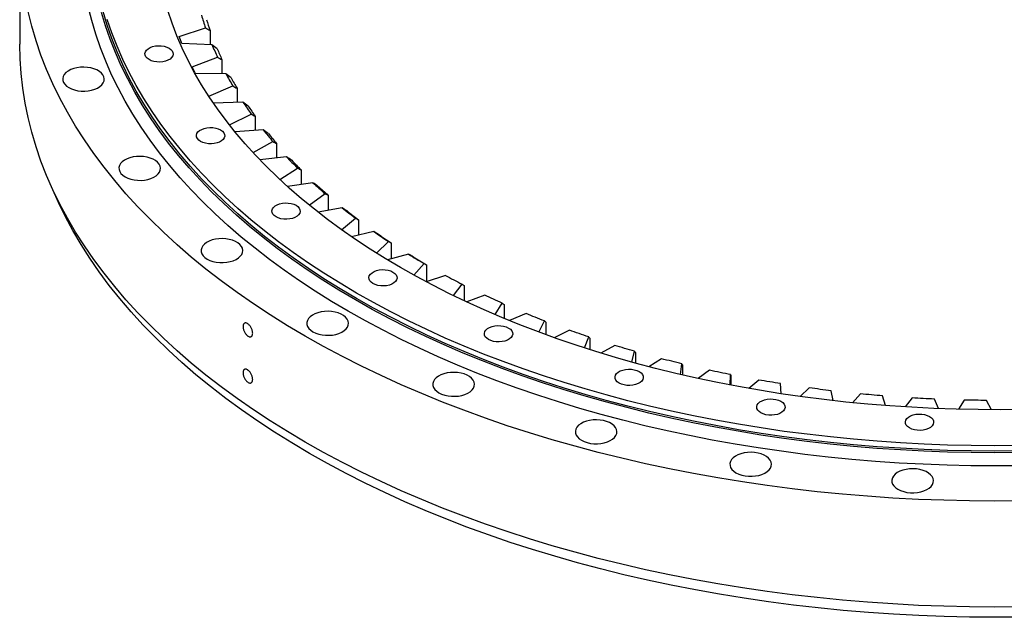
# Model space of a CAD drawing. Header units: millimetres. Extents: x 44 to 5794, y 5035 to 9433.
# Tile 5 of 10: x 3528 to 4120, y 6914 to 7274. Entities that reach past the tile are written whole.
import ezdxf

# ---------------------------------------------------------------- set-up
doc = ezdxf.new("R2010")
doc.units = ezdxf.units.MM
doc.header["$LTSCALE"] = 20

msp = doc.modelspace()

# ---------------------------------------------------------------- linework, layer by layer
at = {"lineweight": 25}
for p, q in [((3528.15, 7322.52), (3528.15, 7258.83)), ((3623.92, 7263.46), (3639.81, 7268.61)), ((3642.56, 7267.06), (3642.56, 7258.58)), ((3624.69, 7261.38), (3623.92, 7263.46)), ((3625.52, 7259.31), (3624.69, 7261.38)), ((3643.69, 7258.53), (3625.52, 7259.31)), ((3631.76, 7245.27), (3647.03, 7251.01)), ((3649.67, 7249.55), (3649.67, 7241.1)), ((3632.76, 7243.22), (3631.76, 7245.27)), ((3633.81, 7241.19), (3632.76, 7243.22)), ((3652.04, 7241.08), (3633.81, 7241.19)), ((3641.84, 7227.5), (3656.21, 7233.7)), ((3658.74, 7232.34), (3658.74, 7223.88)), ((3662.32, 7223.99), (3644.57, 7223.43)), ((3654.2, 7210.32), (3667.31, 7216.78)), ((3669.71, 7215.51), (3669.71, 7206.99)), ((3674.5, 7207.32), (3657.55, 7206.14)), ((3668.42, 7193.65), (3680.29, 7200.31)), ((3682.55, 7199.13), (3682.55, 7190.49)), ((3688.52, 7191.13), (3672.42, 7189.4)), ((3684.43, 7177.55), (3695.09, 7184.36)), ((3697.2, 7183.26), (3697.2, 7174.46)), ((3704.33, 7175.51), (3689.1, 7173.27)), ((3702.17, 7162.09), (3711.64, 7168.99)), ((3713.6, 7167.97), (3713.6, 7158.96)), ((3721.86, 7160.51), (3707.51, 7157.82)), ((3721.55, 7147.32), (3729.88, 7154.28)), ((3731.68, 7153.32), (3731.68, 7144.04)), ((3741.03, 7146.19), (3727.58, 7143.1)), ((3742.5, 7133.31), (3749.74, 7140.27)), ((3751.36, 7139.38), (3751.36, 7129.77)), ((3761.77, 7132.62), (3749.21, 7129.18)), ((3764.93, 7120.1), (3771.12, 7127.04)), ((3772.57, 7126.21), (3772.57, 7116.18)), ((3783.98, 7119.85), (3772.31, 7116.1)), ((3788.75, 7107.75), (3793.94, 7114.64)), ((3795.2, 7113.86), (3795.2, 7104.66)), ((3807.58, 7107.94), (3796.78, 7103.92)), ((3813.85, 7096.3), (3818.11, 7103.11)), ((3819.18, 7102.37), (3819.18, 7094.06)), ((3832.47, 7096.94), (3822.52, 7092.69)), ((3840.15, 7085.8), (3843.51, 7092.51)), ((3844.39, 7091.81), (3844.39, 7084.24)), ((3858.54, 7086.89), (3849.41, 7082.43)), ((3867.54, 7076.28), (3870.06, 7082.89)), ((3870.73, 7082.21), (3870.73, 7075.26)), ((3885.68, 7077.84), (3877.34, 7073.2)), ((3895.9, 7067.79), (3897.62, 7074.27)), ((3898.1, 7073.62), (3898.1, 7067.19)), ((3913.78, 7069.82), (3906.21, 7065.02)), ((3925.13, 7060.35), (3926.09, 7066.7)), ((3926.37, 7066.07), (3926.37, 7060.06)), ((3942.71, 7062.86), (3935.88, 7057.93)), ((3955.12, 7053.99), (3955.36, 7060.22)), ((3955.43, 7059.59), (3955.43, 7053.93)), ((3972.37, 7057.01), (3966.25, 7051.94)), ((3985.73, 7048.74), (3985.28, 7054.84)), ((4002.62, 7052.27), (3997.19, 7047.09)), ((4016.87, 7044.62), (4015.75, 7050.59)), ((4033.34, 7048.67), (4028.57, 7043.38)), ((4048.39, 7041.64), (4046.63, 7047.48)), ((4064.4, 7046.23), (4060.28, 7040.82)), ((4080.19, 7039.82), (4077.8, 7045.54)), ((4095.67, 7044.95), (4092.18, 7039.44)), ((4112.14, 7039.16), (4109.12, 7044.77))]:
    msp.add_line(p, q, dxfattribs=at)
at = {"lineweight": 25, "flags": 128}
for points in [[(4129.49, 6984.35), (4114.15, 6984.23), (4098.81, 6984.35), (4083.48, 6984.7), (4068.17, 6985.28), (4052.89, 6986.09), (4037.66, 6987.13), (4022.48, 6988.4), (4007.36, 6989.9), (3992.31, 6991.63), (3977.35, 6993.58), (3962.48, 6995.76), (3947.71, 6998.16), (3933.06, 7000.79), (3918.54, 7003.64), (3904.14, 7006.7), (3889.9, 7009.98), (3875.8, 7013.48), (3861.87, 7017.19), (3848.11, 7021.11), (3834.53, 7025.23), (3821.15, 7029.56), (3807.96, 7034.08), (3794.99, 7038.81), (3782.23, 7043.73), (3769.71, 7048.84), (3757.41, 7054.14), (3745.37, 7059.62), (3733.57, 7065.29), (3722.04, 7071.13), (3710.77, 7077.14), (3699.78, 7083.32), (3689.08, 7089.66), (3678.66, 7096.16), (3668.55, 7102.82), (3658.74, 7109.63), (3649.24, 7116.59), (3640.06, 7123.68), (3631.21, 7130.91), (3622.69, 7138.28), (3614.5, 7145.77), (3606.66, 7153.38), (3599.16, 7161.11), (3592.02, 7168.94), (3585.23, 7176.89), (3578.81, 7184.93), (3572.75, 7193.07), (3567.07, 7201.29), (3561.76, 7209.6), (3556.83, 7217.99), (3552.28, 7226.44), (3548.12, 7234.97), (3544.34, 7243.55), (3540.95, 7252.19), (3537.96, 7260.88), (3535.36, 7269.6), (3533.16, 7278.37)], [(4128.53, 7005.5), (4114.15, 7005.39), (4099.76, 7005.5), (4085.39, 7005.82), (4071.03, 7006.36), (4056.71, 7007.12), (4042.42, 7008.1), (4028.19, 7009.29), (4014.01, 7010.7), (3999.9, 7012.32), (3985.87, 7014.15), (3971.93, 7016.2), (3958.08, 7018.45), (3944.34, 7020.91), (3930.72, 7023.58), (3917.22, 7026.46), (3903.86, 7029.53), (3890.65, 7032.81), (3877.58, 7036.29), (3864.68, 7039.96), (3851.95, 7043.83), (3839.4, 7047.89), (3827.03, 7052.13), (3814.87, 7056.56), (3802.91, 7061.18), (3791.16, 7065.97), (3779.63, 7070.94), (3768.34, 7076.08), (3757.28, 7081.39), (3746.46, 7086.87), (3735.9, 7092.5), (3725.59, 7098.3), (3715.55, 7104.25), (3705.79, 7110.34), (3696.3, 7116.59), (3687.11, 7122.97), (3678.2, 7129.5), (3669.59, 7136.15), (3661.29, 7142.93), (3653.3, 7149.84), (3645.62, 7156.86), (3638.27, 7164), (3631.24, 7171.24), (3624.54, 7178.59), (3618.18, 7186.04), (3612.15, 7193.58), (3606.48, 7201.21), (3601.15, 7208.92), (3596.17, 7216.72), (3591.54, 7224.58), (3587.28, 7232.51), (3583.37, 7240.5), (3579.83, 7248.55), (3576.66, 7256.65), (3573.85, 7264.8), (3571.41, 7272.98), (3569.35, 7281.2)], [(4128.37, 7013.37), (4114.15, 7013.26), (4099.92, 7013.37), (4085.7, 7013.69), (4071.51, 7014.23), (4057.34, 7014.98), (4043.21, 7015.94), (4029.13, 7017.12), (4015.1, 7018.51), (4001.15, 7020.12), (3987.27, 7021.93), (3973.48, 7023.95), (3959.79, 7026.18), (3946.2, 7028.62), (3932.72, 7031.26), (3919.37, 7034.1), (3906.16, 7037.14), (3893.09, 7040.39), (3880.16, 7043.82), (3867.4, 7047.46), (3854.81, 7051.28), (3842.4, 7055.3), (3830.17, 7059.49), (3818.14, 7063.88), (3806.31, 7068.44), (3794.69, 7073.18), (3783.29, 7078.1), (3772.11, 7083.18), (3761.17, 7088.43), (3750.48, 7093.85), (3740.03, 7099.43), (3729.84, 7105.16), (3719.91, 7111.04), (3710.25, 7117.07), (3700.87, 7123.25), (3691.77, 7129.56), (3682.96, 7136.01), (3674.45, 7142.59), (3666.24, 7149.3), (3658.33, 7156.13), (3650.74, 7163.08), (3643.46, 7170.14), (3636.51, 7177.3), (3629.89, 7184.57), (3623.59, 7191.94), (3617.64, 7199.4), (3612.02, 7206.95), (3606.75, 7214.58), (3601.82, 7222.28), (3597.25, 7230.06), (3593.03, 7237.9), (3589.17, 7245.81), (3585.66, 7253.77), (3582.52, 7261.78), (3579.75, 7269.84), (3577.34, 7277.93)], [(4128.35, 7014.35), (4114.15, 7014.25), (4099.95, 7014.35), (4085.76, 7014.67), (4071.58, 7015.21), (4057.44, 7015.96), (4043.34, 7016.92), (4029.28, 7018.1), (4015.28, 7019.49), (4001.36, 7021.09), (3987.5, 7022.9), (3973.74, 7024.92), (3960.07, 7027.14), (3946.51, 7029.57), (3933.06, 7032.21), (3919.73, 7035.05), (3906.54, 7038.08), (3893.49, 7041.32), (3880.6, 7044.75), (3867.86, 7048.38), (3855.29, 7052.2), (3842.9, 7056.2), (3830.69, 7060.4), (3818.68, 7064.77), (3806.87, 7069.33), (3795.27, 7074.06), (3783.89, 7078.96), (3772.74, 7084.04), (3761.82, 7089.28), (3751.14, 7094.69), (3740.72, 7100.25), (3730.54, 7105.97), (3720.63, 7111.85), (3710.99, 7117.87), (3701.63, 7124.03), (3692.55, 7130.33), (3683.75, 7136.77), (3675.26, 7143.34), (3667.06, 7150.04), (3659.17, 7156.85), (3651.59, 7163.79), (3644.33, 7170.83), (3637.39, 7177.99), (3630.78, 7185.24), (3624.5, 7192.6), (3618.55, 7200.04), (3612.94, 7207.58), (3607.68, 7215.19), (3602.76, 7222.88), (3598.2, 7230.65), (3593.99, 7238.48), (3590.13, 7246.37), (3586.64, 7254.31), (3583.5, 7262.31), (3580.73, 7270.35), (3578.33, 7278.43)], [(4130.81, 7039.32), (4117.48, 7039.17), (4104.15, 7039.22), (4090.83, 7039.47), (4077.52, 7039.93), (4064.23, 7040.59), (4050.99, 7041.45), (4037.78, 7042.51), (4024.63, 7043.78), (4011.54, 7045.24), (3998.53, 7046.9), (3985.59, 7048.76), (3972.75, 7050.82), (3960, 7053.07), (3947.36, 7055.52), (3934.83, 7058.16), (3922.43, 7060.98), (3910.17, 7064), (3898.04, 7067.2), (3886.07, 7070.59), (3874.26, 7074.15), (3862.61, 7077.9), (3851.14, 7081.82), (3839.85, 7085.91), (3828.75, 7090.18), (3817.86, 7094.61), (3807.16, 7099.21), (3796.69, 7103.97), (3786.43, 7108.88), (3776.4, 7113.96), (3766.61, 7119.18), (3757.06, 7124.55), (3747.76, 7130.06), (3738.71, 7135.71), (3729.93, 7141.5), (3721.41, 7147.42), (3713.17, 7153.47), (3705.2, 7159.64), (3697.52, 7165.94), (3690.14, 7172.34), (3683.04, 7178.86), (3676.25, 7185.48), (3669.76, 7192.2), (3663.59, 7199.02), (3657.72, 7205.94), (3652.18, 7212.93), (3646.95, 7220.02), (3642.06, 7227.17), (3637.49, 7234.4), (3633.25, 7241.7), (3629.35, 7249.06), (3625.78, 7256.48), (3622.56, 7263.94), (3619.68, 7271.46), (3617.14, 7279.01)], [(4128.35, 7017.62), (4114.15, 7017.51), (4099.95, 7017.62), (4085.76, 7017.94), (4071.58, 7018.48), (4057.44, 7019.23), (4043.34, 7020.19), (4029.28, 7021.37), (4015.28, 7022.76), (4001.36, 7024.36), (3987.5, 7026.16), (3973.74, 7028.18), (3960.07, 7030.41), (3946.51, 7032.84), (3933.06, 7035.47), (3919.73, 7038.31), (3906.54, 7041.35), (3893.49, 7044.59), (3880.6, 7048.02), (3867.86, 7051.65), (3855.29, 7055.46), (3842.9, 7059.47), (3830.69, 7063.66), (3818.68, 7068.04), (3806.87, 7072.59), (3795.27, 7077.32), (3783.89, 7082.23), (3772.74, 7087.3), (3761.82, 7092.55), (3751.14, 7097.95), (3740.72, 7103.52), (3730.54, 7109.24), (3720.63, 7115.11), (3710.99, 7121.13), (3701.63, 7127.3), (3692.55, 7133.6), (3683.75, 7140.04), (3675.26, 7146.61), (3667.06, 7153.3), (3659.17, 7160.12), (3651.59, 7167.05), (3644.33, 7174.1), (3637.39, 7181.25), (3630.78, 7188.51), (3624.5, 7195.86), (3618.55, 7203.31), (3612.94, 7210.84), (3607.68, 7218.46), (3602.76, 7226.15), (3598.2, 7233.91), (3593.99, 7241.74), (3590.13, 7249.63), (3586.64, 7257.58), (3583.5, 7265.58), (3580.73, 7273.62)], [(4129.49, 6920.66), (4114.15, 6920.54), (4098.81, 6920.66), (4083.48, 6921.01), (4068.17, 6921.59), (4052.89, 6922.4), (4037.66, 6923.44), (4022.48, 6924.71), (4007.36, 6926.21), (3992.31, 6927.94), (3977.35, 6929.89), (3962.48, 6932.07), (3947.71, 6934.47), (3933.06, 6937.1), (3918.54, 6939.95), (3904.14, 6943.01), (3889.9, 6946.29), (3875.8, 6949.79), (3861.87, 6953.5), (3848.11, 6957.42), (3834.53, 6961.54), (3821.15, 6965.87), (3807.96, 6970.39), (3794.99, 6975.12), (3782.23, 6980.04), (3769.71, 6985.15), (3757.41, 6990.45), (3745.37, 6995.93), (3733.57, 7001.6), (3722.04, 7007.44), (3710.77, 7013.45), (3699.78, 7019.63), (3689.08, 7025.97), (3678.66, 7032.47), (3668.55, 7039.13), (3658.74, 7045.94), (3649.24, 7052.9), (3640.06, 7059.99), (3631.21, 7067.22), (3622.69, 7074.59), (3614.5, 7082.08), (3606.66, 7089.69), (3599.16, 7097.42), (3592.02, 7105.25), (3585.23, 7113.2), (3578.81, 7121.24), (3572.75, 7129.38), (3567.07, 7137.6), (3561.76, 7145.91), (3556.83, 7154.3), (3552.28, 7162.75), (3548.12, 7171.28), (3544.34, 7179.86), (3540.95, 7188.5), (3537.96, 7197.19), (3535.36, 7205.91), (3533.16, 7214.68), (3531.36, 7223.47), (3529.95, 7232.29), (3528.95, 7241.13), (3528.35, 7249.98), (3528.15, 7258.83)], [(3617.88, 7256.47), (3619, 7255.67), (3619.8, 7254.75), (3620.26, 7253.76), (3620.35, 7252.74), (3620.08, 7251.73), (3619.44, 7250.77), (3618.47, 7249.91), (3617.22, 7249.18), (3615.73, 7248.62), (3614.07, 7248.26), (3612.31, 7248.1), (3610.54, 7248.15), (3608.82, 7248.41), (3607.24, 7248.88), (3605.86, 7249.53), (3604.74, 7250.32), (3603.93, 7251.24), (3603.47, 7252.23), (3603.38, 7253.25), (3603.66, 7254.27), (3604.29, 7255.22), (3605.26, 7256.08), (3606.52, 7256.81), (3608.01, 7257.37), (3609.67, 7257.74), (3611.42, 7257.9), (3613.2, 7257.84), (3614.91, 7257.58), (3616.5, 7257.11), (3617.88, 7256.47)], [(3557.63, 7232.7), (3559.25, 7231.92), (3561.08, 7231.3), (3563.06, 7230.86), (3565.14, 7230.63), (3567.26, 7230.61), (3569.36, 7230.79), (3571.37, 7231.17), (3573.25, 7231.74), (3574.92, 7232.49), (3576.36, 7233.39), (3577.51, 7234.42), (3578.34, 7235.55), (3578.83, 7236.74), (3578.96, 7237.96), (3578.74, 7239.18), (3578.16, 7240.36), (3577.25, 7241.46), (3576.02, 7242.46), (3574.53, 7243.32), (3572.79, 7244.03), (3570.88, 7244.56), (3568.84, 7244.89), (3566.73, 7245.02), (3564.62, 7244.94), (3562.55, 7244.66), (3560.6, 7244.18), (3558.82, 7243.52), (3557.26, 7242.69), (3555.97, 7241.72), (3554.97, 7240.64), (3554.31, 7239.48), (3553.99, 7238.27), (3554.04, 7237.04), (3554.44, 7235.84), (3555.19, 7234.7), (3556.26, 7233.64), (3557.63, 7232.7)], [(3648.88, 7207.29), (3650, 7206.5), (3650.8, 7205.58), (3651.26, 7204.59), (3651.36, 7203.57), (3651.08, 7202.55), (3650.44, 7201.6), (3649.47, 7200.74), (3648.22, 7200.01), (3646.73, 7199.45), (3645.07, 7199.08), (3643.31, 7198.92), (3641.54, 7198.98), (3639.82, 7199.24), (3638.24, 7199.71), (3636.86, 7200.35), (3635.74, 7201.15), (3634.93, 7202.07), (3634.47, 7203.06), (3634.38, 7204.08), (3634.66, 7205.09), (3635.29, 7206.05), (3636.26, 7206.91), (3637.52, 7207.64), (3639.01, 7208.2), (3640.67, 7208.56), (3642.42, 7208.72), (3644.2, 7208.67), (3645.91, 7208.41), (3647.5, 7207.94), (3648.88, 7207.29)], [(3591.43, 7179.09), (3593.05, 7178.3), (3594.88, 7177.68), (3596.87, 7177.25), (3598.95, 7177.02), (3601.07, 7176.99), (3603.16, 7177.17), (3605.18, 7177.56), (3607.05, 7178.13), (3608.73, 7178.88), (3610.16, 7179.78), (3611.31, 7180.81), (3612.14, 7181.93), (3612.63, 7183.12), (3612.77, 7184.35), (3612.54, 7185.56), (3611.97, 7186.74), (3611.05, 7187.84), (3609.83, 7188.84), (3608.33, 7189.71), (3606.6, 7190.42), (3604.68, 7190.94), (3602.64, 7191.28), (3600.54, 7191.41), (3598.42, 7191.33), (3596.36, 7191.05), (3594.41, 7190.57), (3592.63, 7189.9), (3591.07, 7189.07), (3589.77, 7188.11), (3588.77, 7187.02), (3588.11, 7185.86), (3587.8, 7184.65), (3587.84, 7183.43), (3588.24, 7182.23), (3588.99, 7181.08), (3590.07, 7180.03), (3591.43, 7179.09)], [(4129.4, 6914.51), (4114.15, 6914.4), (4098.9, 6914.51), (4083.66, 6914.86), (4068.45, 6915.44), (4053.26, 6916.24), (4038.12, 6917.28), (4023.02, 6918.54), (4008, 6920.03), (3993.04, 6921.75), (3978.17, 6923.69), (3963.39, 6925.86), (3948.71, 6928.25), (3934.15, 6930.86), (3919.71, 6933.69), (3905.4, 6936.73), (3891.23, 6940), (3877.22, 6943.47), (3863.38, 6947.16), (3849.7, 6951.05), (3836.2, 6955.15), (3822.9, 6959.45), (3809.79, 6963.95), (3796.9, 6968.65), (3784.22, 6973.54), (3771.76, 6978.62), (3759.54, 6983.89), (3747.57, 6989.34), (3735.84, 6994.97), (3724.38, 7000.77), (3713.18, 7006.75), (3702.26, 7012.89), (3691.62, 7019.2), (3681.27, 7025.66), (3671.21, 7032.28), (3661.46, 7039.05), (3652.02, 7045.96), (3642.9, 7053.01), (3634.09, 7060.2), (3625.62, 7067.52), (3617.48, 7074.97), (3609.69, 7082.53), (3602.24, 7090.21), (3595.14, 7098.01), (3588.39, 7105.9), (3582.01, 7113.9), (3575.99, 7121.98), (3570.34, 7130.16), (3565.06, 7138.42), (3560.16, 7146.76), (3555.64, 7155.16), (3551.5, 7163.64), (3548.11, 7171.29)], [(3694.2, 7161.98), (3695.32, 7161.18), (3696.12, 7160.27), (3696.58, 7159.28), (3696.68, 7158.25), (3696.4, 7157.24), (3695.76, 7156.28), (3694.79, 7155.42), (3693.54, 7154.69), (3692.05, 7154.14), (3690.39, 7153.77), (3688.63, 7153.61), (3686.86, 7153.66), (3685.14, 7153.93), (3683.56, 7154.39), (3682.18, 7155.04), (3681.06, 7155.84), (3680.25, 7156.75), (3679.79, 7157.74), (3679.7, 7158.77), (3679.98, 7159.78), (3680.62, 7160.74), (3681.58, 7161.6), (3682.84, 7162.32), (3684.33, 7162.88), (3685.99, 7163.25), (3687.74, 7163.41), (3689.52, 7163.35), (3691.23, 7163.09), (3692.82, 7162.62), (3694.2, 7161.98)], [(3640.85, 7129.68), (3642.47, 7128.89), (3644.3, 7128.27), (3646.28, 7127.84), (3648.36, 7127.6), (3650.48, 7127.58), (3652.58, 7127.76), (3654.59, 7128.14), (3656.47, 7128.72), (3658.14, 7129.47), (3659.58, 7130.37), (3660.73, 7131.4), (3661.56, 7132.52), (3662.05, 7133.71), (3662.19, 7134.93), (3661.96, 7136.15), (3661.38, 7137.33), (3660.47, 7138.43), (3659.25, 7139.43), (3657.75, 7140.3), (3656.01, 7141), (3654.1, 7141.53), (3652.06, 7141.87), (3649.95, 7141.99), (3647.84, 7141.92), (3645.78, 7141.63), (3643.83, 7141.15), (3642.04, 7140.49), (3640.48, 7139.66), (3639.19, 7138.69), (3638.19, 7137.61), (3637.53, 7136.45), (3637.21, 7135.24), (3637.26, 7134.02), (3637.66, 7132.81), (3638.41, 7131.67), (3639.48, 7130.61), (3640.85, 7129.68)], [(3752.46, 7121.89), (3753.58, 7121.1), (3754.39, 7120.18), (3754.85, 7119.19), (3754.94, 7118.17), (3754.66, 7117.15), (3754.03, 7116.2), (3753.06, 7115.34), (3751.8, 7114.61), (3750.31, 7114.05), (3748.65, 7113.68), (3746.9, 7113.52), (3745.12, 7113.58), (3743.41, 7113.84), (3741.82, 7114.31), (3740.44, 7114.95), (3739.32, 7115.75), (3738.52, 7116.67), (3738.06, 7117.66), (3737.96, 7118.68), (3738.24, 7119.69), (3738.88, 7120.65), (3739.85, 7121.51), (3741.1, 7122.24), (3742.59, 7122.8), (3744.25, 7123.16), (3746.01, 7123.32), (3747.78, 7123.27), (3749.5, 7123), (3751.08, 7122.54), (3752.46, 7121.89)], [(3818.11, 7103.11), (3816.78, 7103.71), (3815.46, 7104.3), (3814.13, 7104.9), (3812.82, 7105.51), (3811.5, 7106.11), (3810.19, 7106.72), (3808.89, 7107.33), (3807.58, 7107.94)], [(3704.38, 7085.97), (3706, 7085.18), (3707.83, 7084.56), (3709.81, 7084.13), (3711.89, 7083.9), (3714.01, 7083.87), (3716.11, 7084.05), (3718.12, 7084.44), (3720, 7085.01), (3721.67, 7085.76), (3723.11, 7086.66), (3724.26, 7087.69), (3725.09, 7088.81), (3725.58, 7090), (3725.72, 7091.23), (3725.49, 7092.44), (3724.91, 7093.62), (3724, 7094.73), (3722.77, 7095.72), (3721.28, 7096.59), (3719.54, 7097.3), (3717.63, 7097.82), (3715.59, 7098.16), (3713.48, 7098.29), (3711.37, 7098.21), (3709.31, 7097.93), (3707.36, 7097.45), (3705.57, 7096.78), (3704.01, 7095.95), (3702.72, 7094.99), (3701.72, 7093.91), (3701.06, 7092.74), (3700.74, 7091.53), (3700.79, 7090.31), (3701.19, 7089.11), (3701.94, 7087.96), (3703.01, 7086.91), (3704.38, 7085.97)], [(3843.51, 7092.51), (3842.12, 7093.06), (3840.73, 7093.6), (3839.35, 7094.15), (3837.97, 7094.71), (3836.59, 7095.26), (3835.21, 7095.82), (3833.84, 7096.38), (3832.47, 7096.94)], [(3821.9, 7088.26), (3823.02, 7087.46), (3823.82, 7086.55), (3824.28, 7085.56), (3824.38, 7084.53), (3824.1, 7083.52), (3823.46, 7082.56), (3822.49, 7081.7), (3821.24, 7080.98), (3819.75, 7080.42), (3818.09, 7080.05), (3816.33, 7079.89), (3814.56, 7079.94), (3812.84, 7080.21), (3811.26, 7080.67), (3809.88, 7081.32), (3808.76, 7082.12), (3807.95, 7083.03), (3807.49, 7084.02), (3807.4, 7085.05), (3807.68, 7086.06), (3808.31, 7087.02), (3809.28, 7087.88), (3810.54, 7088.6), (3812.03, 7089.16), (3813.69, 7089.53), (3815.44, 7089.69), (3817.22, 7089.64), (3818.93, 7089.37), (3820.52, 7088.9), (3821.9, 7088.26)], [(3870.06, 7082.89), (3868.61, 7083.38), (3867.16, 7083.87), (3865.71, 7084.37), (3864.27, 7084.87), (3862.83, 7085.37), (3861.4, 7085.87), (3859.97, 7086.38), (3858.54, 7086.89)], [(3897.62, 7074.27), (3896.12, 7074.71), (3894.62, 7075.14), (3893.12, 7075.59), (3891.63, 7076.03), (3890.14, 7076.48), (3888.65, 7076.93), (3887.16, 7077.38), (3885.68, 7077.84)], [(3926.09, 7066.7), (3924.55, 7067.08), (3923, 7067.46), (3921.46, 7067.85), (3919.92, 7068.24), (3918.38, 7068.63), (3916.84, 7069.02), (3915.31, 7069.42), (3913.78, 7069.82)], [(3780.09, 7049.3), (3781.71, 7048.51), (3783.54, 7047.89), (3785.52, 7047.45), (3787.61, 7047.22), (3789.73, 7047.2), (3791.82, 7047.38), (3793.84, 7047.76), (3795.71, 7048.34), (3797.39, 7049.08), (3798.82, 7049.98), (3799.97, 7051.01), (3800.8, 7052.14), (3801.29, 7053.33), (3801.43, 7054.55), (3801.2, 7055.77), (3800.62, 7056.95), (3799.71, 7058.05), (3798.49, 7059.05), (3796.99, 7059.91), (3795.26, 7060.62), (3793.34, 7061.15), (3791.3, 7061.48), (3789.2, 7061.61), (3787.08, 7061.53), (3785.02, 7061.25), (3783.07, 7060.77), (3781.29, 7060.11), (3779.72, 7059.28), (3778.43, 7058.31), (3777.43, 7057.23), (3776.77, 7056.07), (3776.46, 7054.86), (3776.5, 7053.63), (3776.9, 7052.43), (3777.65, 7051.29), (3778.72, 7050.23), (3780.09, 7049.3)], [(3900.4, 7062.1), (3901.51, 7061.3), (3902.32, 7060.38), (3902.78, 7059.39), (3902.87, 7058.37), (3902.6, 7057.36), (3901.96, 7056.4), (3900.99, 7055.54), (3899.74, 7054.81), (3898.25, 7054.25), (3896.59, 7053.89), (3894.83, 7053.73), (3893.06, 7053.78), (3891.34, 7054.04), (3889.76, 7054.51), (3888.38, 7055.16), (3887.26, 7055.95), (3886.45, 7056.87), (3885.99, 7057.86), (3885.9, 7058.88), (3886.18, 7059.9), (3886.81, 7060.85), (3887.78, 7061.71), (3889.04, 7062.44), (3890.53, 7063), (3892.19, 7063.37), (3893.94, 7063.53), (3895.72, 7063.47), (3897.43, 7063.21), (3899.02, 7062.74), (3900.4, 7062.1)], [(3955.36, 7060.22), (3953.77, 7060.54), (3952.18, 7060.86), (3950.6, 7061.19), (3949.02, 7061.51), (3947.44, 7061.85), (3945.86, 7062.18), (3944.29, 7062.52), (3942.71, 7062.86)], [(3985.28, 7054.84), (3983.66, 7055.1), (3982.05, 7055.36), (3980.43, 7055.63), (3978.82, 7055.9), (3977.2, 7056.17), (3975.59, 7056.44), (3973.98, 7056.72), (3972.37, 7057.01)], [(4015.75, 7050.59), (4014.11, 7050.78), (4012.46, 7050.99), (4010.82, 7051.19), (4009.18, 7051.4), (4007.54, 7051.61), (4005.9, 7051.83), (4004.26, 7052.05), (4002.62, 7052.27)], [(4046.63, 7047.48), (4044.97, 7047.62), (4043.31, 7047.76), (4041.64, 7047.9), (4039.98, 7048.05), (4038.32, 7048.2), (4036.66, 7048.35), (4035, 7048.51), (4033.34, 7048.67)], [(3985.57, 7044.2), (3986.69, 7043.4), (3987.5, 7042.49), (3987.96, 7041.5), (3988.05, 7040.47), (3987.77, 7039.46), (3987.14, 7038.5), (3986.17, 7037.64), (3984.91, 7036.92), (3983.42, 7036.36), (3981.76, 7035.99), (3980.01, 7035.83), (3978.23, 7035.88), (3976.52, 7036.15), (3974.93, 7036.61), (3973.55, 7037.26), (3972.43, 7038.06), (3971.63, 7038.97), (3971.17, 7039.96), (3971.07, 7040.99), (3971.35, 7042), (3971.99, 7042.96), (3972.96, 7043.82), (3974.21, 7044.54), (3975.7, 7045.1), (3977.36, 7045.47), (3979.12, 7045.63), (3980.89, 7045.58), (3982.61, 7045.31), (3984.19, 7044.84), (3985.57, 7044.2)], [(4077.8, 7045.54), (4076.12, 7045.61), (4074.45, 7045.69), (4072.77, 7045.77), (4071.1, 7045.86), (4069.42, 7045.95), (4067.75, 7046.04), (4066.08, 7046.13), (4064.4, 7046.23)], [(4109.12, 7044.77), (4107.43, 7044.78), (4105.75, 7044.79), (4104.07, 7044.81), (4102.39, 7044.83), (4100.71, 7044.86), (4099.03, 7044.89), (4097.35, 7044.92), (4095.67, 7044.95)], [(4074.84, 7035.11), (4075.96, 7034.32), (4076.76, 7033.4), (4077.22, 7032.41), (4077.32, 7031.39), (4077.04, 7030.37), (4076.4, 7029.42), (4075.43, 7028.55), (4074.18, 7027.83), (4072.69, 7027.27), (4071.03, 7026.9), (4069.27, 7026.74), (4067.5, 7026.8), (4065.78, 7027.06), (4064.2, 7027.53), (4062.82, 7028.17), (4061.7, 7028.97), (4060.89, 7029.88), (4060.43, 7030.88), (4060.34, 7031.9), (4060.62, 7032.91), (4061.25, 7033.87), (4062.22, 7034.73), (4063.48, 7035.46), (4064.97, 7036.01), (4066.63, 7036.38), (4068.38, 7036.54), (4070.16, 7036.49), (4071.87, 7036.22), (4073.46, 7035.76), (4074.84, 7035.11)], [(3865.68, 7020.77), (3867.31, 7019.98), (3869.13, 7019.36), (3871.12, 7018.93), (3873.2, 7018.69), (3875.32, 7018.67), (3877.42, 7018.85), (3879.43, 7019.23), (3881.3, 7019.81), (3882.98, 7020.56), (3884.41, 7021.46), (3885.56, 7022.49), (3886.39, 7023.61), (3886.89, 7024.8), (3887.02, 7026.02), (3886.8, 7027.24), (3886.22, 7028.42), (3885.3, 7029.52), (3884.08, 7030.52), (3882.58, 7031.39), (3880.85, 7032.09), (3878.94, 7032.62), (3876.9, 7032.95), (3874.79, 7033.08), (3872.67, 7033.01), (3870.61, 7032.72), (3868.66, 7032.24), (3866.88, 7031.58), (3865.32, 7030.75), (3864.02, 7029.78), (3863.03, 7028.7), (3862.36, 7027.54), (3862.05, 7026.33), (3862.09, 7025.11), (3862.5, 7023.9), (3863.24, 7022.76), (3864.32, 7021.7), (3865.68, 7020.77)], [(3958.56, 7001.25), (3960.18, 7000.46), (3962.01, 6999.84), (3963.99, 6999.41), (3966.07, 6999.18), (3968.19, 6999.15), (3970.29, 6999.34), (3972.3, 6999.72), (3974.18, 7000.29), (3975.85, 7001.04), (3977.29, 7001.94), (3978.44, 7002.97), (3979.27, 7004.1), (3979.76, 7005.29), (3979.89, 7006.51), (3979.67, 7007.73), (3979.09, 7008.9), (3978.18, 7010.01), (3976.95, 7011.01), (3975.45, 7011.87), (3973.72, 7012.58), (3971.81, 7013.11), (3969.77, 7013.44), (3967.66, 7013.57), (3965.55, 7013.49), (3963.48, 7013.21), (3961.53, 7012.73), (3959.75, 7012.07), (3958.19, 7011.24), (3956.89, 7010.27), (3955.9, 7009.19), (3955.24, 7008.03), (3954.92, 7006.81), (3954.97, 7005.59), (3955.37, 7004.39), (3956.12, 7003.24), (3957.19, 7002.19), (3958.56, 7001.25)], [(4055.89, 6991.35), (4057.51, 6990.56), (4059.34, 6989.94), (4061.32, 6989.5), (4063.41, 6989.27), (4065.53, 6989.25), (4067.62, 6989.43), (4069.64, 6989.81), (4071.51, 6990.39), (4073.19, 6991.13), (4074.62, 6992.03), (4075.77, 6993.06), (4076.6, 6994.19), (4077.09, 6995.38), (4077.23, 6996.6), (4077, 6997.82), (4076.43, 6999), (4075.51, 7000.1), (4074.29, 7001.1), (4072.79, 7001.96), (4071.06, 7002.67), (4069.14, 7003.2), (4067.1, 7003.53), (4065, 7003.66), (4062.88, 7003.58), (4060.82, 7003.3), (4058.87, 7002.82), (4057.09, 7002.16), (4055.52, 7001.33), (4054.23, 7000.36), (4053.23, 6999.28), (4052.57, 6998.12), (4052.26, 6996.91), (4052.3, 6995.68), (4052.7, 6994.48), (4053.45, 6993.34), (4054.52, 6992.28), (4055.89, 6991.35)]]:
    msp.add_lwpolyline(points, dxfattribs=at)
at = {"lineweight": 25}
for centre, radius, start, end in [((3807.92, 7327.7), 178.19, 196.78488, 199.36578), ((3809.81, 7325.23), 177.08, 196.97177, 199.17889), ((3820.86, 7332.72), 192.08, 202.72166, 205.1766), ((3822.67, 7330.22), 190.88, 202.89943, 204.99883), ((3837, 7340.89), 210.18, 208.35138, 210.66325), ((3838.72, 7338.34), 208.87, 208.51879, 210.49584), ((3855.88, 7352.79), 232.5, 213.64089, 215.8023), ((3857.48, 7350.17), 231.06, 213.79741, 215.64578), ((3876.97, 7368.83), 259, 218.57859, 220.58994), ((3878.44, 7366.1), 257.39, 218.72424, 220.44428), ((3899.68, 7389.22), 289.53, 223.16962, 225.03698), ((3901.01, 7386.37), 287.73, 223.30485, 224.90175), ((3923.4, 7414), 323.84, 227.43088, 229.16387), ((3924.58, 7411), 321.83, 227.55638, 229.03837), ((3947.51, 7443.03), 361.58, 231.38638, 232.99658), ((3948.54, 7439.85), 359.34, 231.50299, 232.87998), ((3971.39, 7475.96), 402.26, 235.06379, 236.56351), ((3972.27, 7472.57), 399.77, 235.17239, 236.4549), ((3994.48, 7512.25), 445.28, 238.49188, 239.89337), ((3995.22, 7508.64), 442.52, 238.59337, 239.79188), ((4016.26, 7551.22), 489.93, 241.69895, 243.01396)]:
    msp.add_arc(centre, radius, start, end, dxfattribs=at)
for points in [[(3639.81, 7268.61), (3640.72, 7268.1), (3641.64, 7267.58), (3642.56, 7267.06)], [(3646.83, 7255.94), (3645.79, 7256.8), (3644.74, 7257.66), (3643.69, 7258.53)], [(3647.03, 7251.01), (3647.91, 7250.52), (3648.79, 7250.03), (3649.67, 7249.55)], [(3655.19, 7238.62), (3654.14, 7239.44), (3653.09, 7240.26), (3652.04, 7241.08)], [(3656.21, 7233.7), (3657.05, 7233.25), (3657.9, 7232.8), (3658.74, 7232.34)], [(3665.47, 7221.64), (3664.42, 7222.42), (3663.37, 7223.21), (3662.32, 7223.99)], [(3667.31, 7216.78), (3668.11, 7216.36), (3668.91, 7215.94), (3669.71, 7215.51)], [(3677.63, 7205.08), (3676.59, 7205.83), (3675.54, 7206.57), (3674.5, 7207.32)], [(3680.29, 7200.31), (3681.05, 7199.92), (3681.8, 7199.52), (3682.55, 7199.13)], [(3691.62, 7189.02), (3690.59, 7189.72), (3689.55, 7190.43), (3688.52, 7191.13)], [(3695.09, 7184.36), (3695.79, 7183.99), (3696.5, 7183.62), (3697.2, 7183.26)], [(3707.39, 7173.51), (3706.37, 7174.17), (3705.35, 7174.84), (3704.33, 7175.51)], [(3711.64, 7168.99), (3712.3, 7168.65), (3712.95, 7168.31), (3713.6, 7167.97)], [(3724.86, 7158.62), (3723.86, 7159.25), (3722.86, 7159.88), (3721.86, 7160.51)], [(3729.88, 7154.28), (3730.48, 7153.96), (3731.08, 7153.64), (3731.68, 7153.32)], [(3743.96, 7144.41), (3742.98, 7145), (3742.01, 7145.6), (3741.03, 7146.19)], [(3749.74, 7140.27), (3750.28, 7139.98), (3750.82, 7139.68), (3751.36, 7139.38)], [(3764.62, 7130.95), (3763.67, 7131.51), (3762.72, 7132.06), (3761.77, 7132.62)], [(3771.12, 7127.04), (3771.6, 7126.76), (3772.08, 7126.49), (3772.57, 7126.21)], [(3793.94, 7114.64), (3794.36, 7114.38), (3794.78, 7114.12), (3795.2, 7113.86)], [(3818.11, 7103.11), (3818.46, 7102.87), (3818.82, 7102.62), (3819.18, 7102.37)], [(3843.51, 7092.51), (3843.81, 7092.28), (3844.1, 7092.04), (3844.39, 7091.81)], [(3870.06, 7082.89), (3870.28, 7082.66), (3870.51, 7082.44), (3870.73, 7082.21)], [(3897.62, 7074.27), (3897.78, 7074.05), (3897.94, 7073.84), (3898.1, 7073.62)], [(3926.09, 7066.7), (3926.19, 7066.49), (3926.28, 7066.28), (3926.37, 7066.07)], [(3955.36, 7060.22), (3955.38, 7060.01), (3955.4, 7059.8), (3955.43, 7059.59)]]:
    msp.add_open_spline(points, degree=3, dxfattribs=at)
for points in [[(3668.15, 7085.13), (3668.15, 7084.89), (3668.13, 7084.66), (3668.06, 7084.24), (3668, 7084.04), (3667.86, 7083.7), (3667.77, 7083.55), (3667.55, 7083.29), (3667.43, 7083.19), (3667.16, 7083.03), (3667.02, 7082.98), (3666.7, 7082.93), (3666.53, 7082.93), (3666.18, 7082.98), (3666, 7083.04), (3665.62, 7083.2), (3665.44, 7083.31), (3665.06, 7083.57), (3664.87, 7083.72), (3664.5, 7084.07), (3664.32, 7084.26), (3663.97, 7084.69), (3663.8, 7084.92), (3663.49, 7085.4), (3663.34, 7085.66), (3663.07, 7086.19), (3662.95, 7086.46), (3662.75, 7087), (3662.66, 7087.28), (3662.51, 7087.82), (3662.46, 7088.09), (3662.39, 7088.61), (3662.37, 7088.87), (3662.37, 7089.35), (3662.38, 7089.57), (3662.46, 7089.99), (3662.51, 7090.19), (3662.66, 7090.53), (3662.74, 7090.68), (3662.95, 7090.94), (3663.07, 7091.04), (3663.34, 7091.2), (3663.49, 7091.25), (3663.8, 7091.3), (3663.96, 7091.3), (3664.31, 7091.24), (3664.5, 7091.19), (3664.86, 7091.02), (3665.05, 7090.92), (3665.43, 7090.66), (3665.62, 7090.5), (3665.99, 7090.16), (3666.18, 7089.96), (3666.53, 7089.54), (3666.7, 7089.31), (3667.01, 7088.83), (3667.16, 7088.57), (3667.43, 7088.05), (3667.55, 7087.78), (3667.76, 7087.24), (3667.86, 7086.96), (3668, 7086.42), (3668.06, 7086.15), (3668.13, 7085.62), (3668.15, 7085.37), (3668.15, 7085.13)], [(3668.15, 7057.37), (3668.15, 7057.12), (3668.13, 7056.9), (3668.06, 7056.48), (3668, 7056.28), (3667.86, 7055.94), (3667.77, 7055.79), (3667.55, 7055.53), (3667.43, 7055.43), (3667.16, 7055.27), (3667.02, 7055.22), (3666.7, 7055.16), (3666.53, 7055.17), (3666.18, 7055.22), (3666, 7055.28), (3665.62, 7055.44), (3665.44, 7055.54), (3665.06, 7055.8), (3664.87, 7055.96), (3664.5, 7056.31), (3664.32, 7056.5), (3663.97, 7056.93), (3663.8, 7057.16), (3663.49, 7057.64), (3663.34, 7057.89), (3663.07, 7058.42), (3662.95, 7058.69), (3662.75, 7059.24), (3662.66, 7059.51), (3662.51, 7060.06), (3662.46, 7060.33), (3662.39, 7060.85), (3662.37, 7061.1), (3662.37, 7061.58), (3662.38, 7061.81), (3662.46, 7062.23), (3662.51, 7062.43), (3662.66, 7062.77), (3662.74, 7062.92), (3662.95, 7063.18), (3663.07, 7063.28), (3663.34, 7063.43), (3663.49, 7063.49), (3663.8, 7063.54), (3663.96, 7063.54), (3664.31, 7063.48), (3664.5, 7063.42), (3664.86, 7063.26), (3665.05, 7063.16), (3665.43, 7062.89), (3665.62, 7062.74), (3665.99, 7062.39), (3666.18, 7062.2), (3666.53, 7061.77), (3666.7, 7061.55), (3667.01, 7061.07), (3667.16, 7060.81), (3667.43, 7060.29), (3667.55, 7060.02), (3667.76, 7059.47), (3667.86, 7059.2), (3668, 7058.66), (3668.06, 7058.39), (3668.13, 7057.86), (3668.15, 7057.61), (3668.15, 7057.37)]]:
    msp.add_open_spline(points, degree=3, knots=[0, 0, 0, 0, 0.03125, 0.03125, 0.0625, 0.0625, 0.09375, 0.09375, 0.125, 0.125, 0.15625, 0.15625, 0.1875, 0.1875, 0.21875, 0.21875, 0.25, 0.25, 0.28125, 0.28125, 0.3125, 0.3125, 0.34375, 0.34375, 0.375, 0.375, 0.40625, 0.40625, 0.4375, 0.4375, 0.46875, 0.46875, 0.5, 0.5, 0.53125, 0.53125, 0.5625, 0.5625, 0.59375, 0.59375, 0.625, 0.625, 0.65625, 0.65625, 0.6875, 0.6875, 0.71875, 0.71875, 0.75, 0.75, 0.78125, 0.78125, 0.8125, 0.8125, 0.84375, 0.84375, 0.875, 0.875, 0.90625, 0.90625, 0.9375, 0.9375, 0.96875, 0.96875, 1, 1, 1, 1], dxfattribs=at)

doc.saveas('drawing.dxf')
